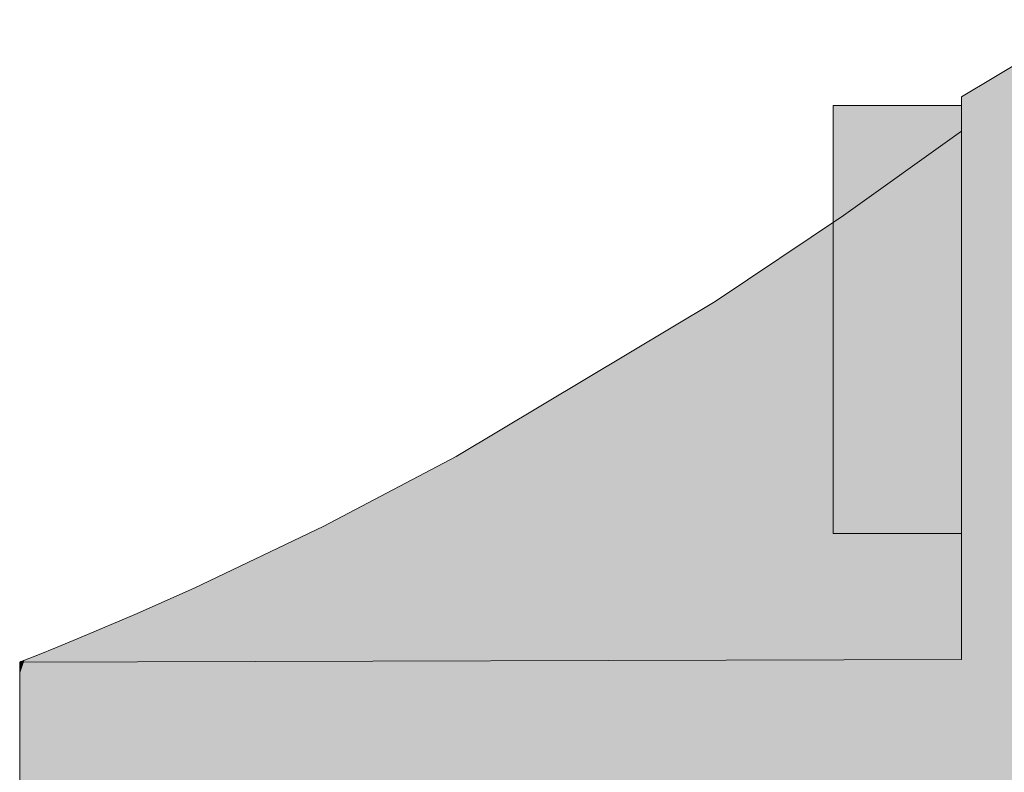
# Model space of a CAD drawing. Extents: x -299 to 601, y -39 to 381.
# Tile 130 of 252: x -135.625 to -135.165, y 142.657 to 143.008. Entities that reach past the tile are written whole.
import ezdxf

# ---------------------------------------------------------------- set-up
doc = ezdxf.new("R2010")
doc.units = 0
doc.layers.get('0').update_dxf_attribs({"lineweight": 35})
doc.layers.add('L_Bauteil', color=7, linetype='Continuous', lineweight=5, true_color=0xababab)
doc.layers.add('L_Bauteil-Shading', color=7, linetype='Continuous', lineweight=5, true_color=0xababab)

# ---------------------------------------------------------------- blocks, each defined once
blk = doc.blocks.new('Shading-A06HSX5GNL', base_point=(-134.21442, 137.3093))
at = {"layer": 'L_Bauteil-Shading', "color": 28, "true_color": 0x5c1413}
blk.add_solid([(-135.12508, 143.00829), (-135.18507, 142.97227), (-135.12508, 142.99675)], dxfattribs=at)
at = {"layer": 'L_Bauteil-Shading', "color": 28, "true_color": 0x5e1413}
blk.add_solid([(-135.12508, 142.99675), (-135.18507, 142.97227), (-135.18507, 142.95621)], dxfattribs=at)
at = {"layer": 'L_Bauteil-Shading', "color": 26, "true_color": 0x6b1716}
for points in [[(-135.12508, 142.97083), (-135.12508, 142.99675), (-135.14871, 142.96008), (-135.18507, 142.95621)], [(-135.2403, 142.91678), (-135.12508, 142.9626), (-135.23653, 142.91946), (-135.14871, 142.96008)], [(-135.14871, 142.96008), (-135.18507, 142.95621), (-135.23653, 142.91946)]]:
    blk.add_solid(points, dxfattribs=at)
at = {"layer": 'L_Bauteil-Shading', "color": 8, "true_color": 0x6b767c}
for points in [[(-135.24507, 142.86829), (-135.23413, 142.96828), (-135.24507, 142.9586)], [(-135.24507, 142.86829), (-135.18507, 142.86829), (-135.23413, 142.96828), (-135.18507, 142.96828)], [(-135.23413, 142.96828), (-135.24507, 142.96828), (-135.24507, 142.9586)], [(-135.18507, 142.78836), (-135.18507, 142.86829), (-135.24507, 142.78836), (-135.24507, 142.86829)], [(-135.24507, 142.76828), (-135.18507, 142.76828), (-135.24507, 142.78836), (-135.18507, 142.78836)]]:
    blk.add_solid(points, dxfattribs=at)
at = {"layer": 'L_Bauteil-Shading', "color": 26, "true_color": 0x751918}
blk.add_solid([(-135.62508, 142.65771), (-135.12508, 142.9626), (-135.42119, 142.80434)], dxfattribs=at)
at = {"layer": 'L_Bauteil-Shading', "color": 26, "true_color": 0x781919}
blk.add_solid([(-135.12508, 142.90717), (-135.12508, 142.9626), (-135.62508, 142.65771)], dxfattribs=at)
at = {"layer": 'L_Bauteil-Shading', "color": 26, "true_color": 0x6f1817}
for points in [[(-135.30022, 142.87669), (-135.42119, 142.80434), (-135.12508, 142.9626)], [(-135.62508, 142.68544), (-135.42119, 142.80434), (-135.48293, 142.7718)]]:
    blk.add_solid(points, dxfattribs=at)
at = {"layer": 'L_Bauteil-Shading', "color": 26, "true_color": 0x6d1717}
blk.add_solid([(-135.12508, 142.9626), (-135.2403, 142.91678), (-135.30022, 142.87669)], dxfattribs=at)
at = {"layer": 'L_Bauteil-Shading', "color": 24, "true_color": 0xa22322}
blk.add_solid([(-135.18507, 142.95621), (-135.2403, 142.91678), (-135.18507, 142.91991)], dxfattribs=at)
at = {"layer": 'L_Bauteil-Shading', "color": 24, "true_color": 0xa92423}
for points in [[(-135.18507, 142.91991), (-135.2403, 142.91678), (-135.18507, 142.88033)], [(-135.2403, 142.91678), (-135.30022, 142.87669), (-135.18507, 142.88033)]]:
    blk.add_solid(points, dxfattribs=at)
at = {"layer": 'L_Bauteil-Shading', "color": 26, "true_color": 0x841c1b}
for points in [[(-135.62508, 142.65771), (-135.62508, 142.62395), (-135.12508, 142.90717), (-135.60985, 142.62915)], [(-135.58253, 142.63846), (-135.12508, 142.83255), (-135.60985, 142.62915), (-135.12508, 142.90717)]]:
    blk.add_solid(points, dxfattribs=at)
at = {"layer": 'L_Bauteil-Shading', "color": 24, "true_color": 0xaa2423}
for points in [[(-135.18507, 142.88033), (-135.30022, 142.87669), (-135.18507, 142.83997)], [(-135.30022, 142.87669), (-135.42119, 142.80434), (-135.18507, 142.83997)]]:
    blk.add_solid(points, dxfattribs=at)
at = {"layer": 'L_Bauteil-Shading', "color": 24, "true_color": 0xa72423}
blk.add_solid([(-135.18507, 142.83997), (-135.42119, 142.80434), (-135.18507, 142.80141)], dxfattribs=at)
at = {"layer": 'L_Bauteil-Shading', "color": 24, "true_color": 0x8e1e1d}
for points in [[(-135.36153, 142.71072), (-135.12508, 142.83255), (-135.58253, 142.63846)], [(-135.12508, 142.78804), (-135.12508, 142.83255), (-135.36153, 142.71072)], [(-135.36153, 142.71072), (-135.12508, 142.74162), (-135.12508, 142.78804)], [(-135.36153, 142.71072), (-135.59746, 142.58919), (-135.12508, 142.74162), (-135.59637, 142.58452)], [(-135.58253, 142.63846), (-135.60654, 142.62828), (-135.36153, 142.71072), (-135.59746, 142.58919)]]:
    blk.add_solid(points, dxfattribs=at)
at = {"layer": 'L_Bauteil-Shading', "color": 26, "true_color": 0x781a19}
blk.add_solid([(-135.62508, 142.65771), (-135.42119, 142.80434), (-135.62508, 142.68544)], dxfattribs=at)
at = {"layer": 'L_Bauteil-Shading', "color": 24, "true_color": 0x9f2221}
blk.add_solid([(-135.42119, 142.80434), (-135.48293, 142.7718), (-135.18507, 142.80141)], dxfattribs=at)
at = {"layer": 'L_Bauteil-Shading', "color": 24, "true_color": 0x9e2221}
blk.add_solid([(-135.18507, 142.80141), (-135.48293, 142.7718), (-135.18507, 142.76712)], dxfattribs=at)
at = {"layer": 'L_Bauteil-Shading', "color": 26, "true_color": 0x6d1716}
blk.add_solid([(-135.62508, 142.68544), (-135.48293, 142.7718), (-135.54359, 142.74277)], dxfattribs=at)
at = {"layer": 'L_Bauteil-Shading', "color": 24, "true_color": 0x921f1e}
blk.add_solid([(-135.48293, 142.7718), (-135.54359, 142.74277), (-135.18507, 142.76712)], dxfattribs=at)
at = {"layer": 'L_Bauteil-Shading', "color": 24, "true_color": 0x901f1e}
blk.add_solid([(-135.18507, 142.76712), (-135.54359, 142.74277), (-135.18507, 142.73929)], dxfattribs=at)
at = {"layer": 'L_Bauteil-Shading', "color": 26, "true_color": 0x6a1716}
for points in [[(-135.54359, 142.74277), (-135.57123, 142.73048), (-135.62508, 142.68544)], [(-135.62508, 142.68544), (-135.57123, 142.73048), (-135.62508, 142.70251)], [(-135.18507, 142.71101), (-135.18507, 142.71968), (-135.27431, 142.71075), (-135.60759, 142.71524)], [(-135.61674, 142.71156), (-135.38547, 142.71049), (-135.60759, 142.71524), (-135.27431, 142.71075)], [(-135.38547, 142.71049), (-135.18507, 142.70956), (-135.27431, 142.71075)], [(-135.18507, 142.70956), (-135.18507, 142.71101), (-135.27431, 142.71075)]]:
    blk.add_solid(points, dxfattribs=at)
at = {"layer": 'L_Bauteil-Shading', "color": 24, "true_color": 0x96201f}
for points in [[(-135.57053, 142.54692), (-135.12508, 142.74162), (-135.59637, 142.58452)], [(-135.56381, 142.53716), (-135.12508, 142.63789), (-135.57053, 142.54692), (-135.12508, 142.74162)]]:
    blk.add_solid(points, dxfattribs=at)
at = {"layer": 'L_Bauteil-Shading', "color": 26, "true_color": 0x851c1c}
blk.add_solid([(-135.54359, 142.74277), (-135.57123, 142.73048), (-135.18507, 142.73929)], dxfattribs=at)
at = {"layer": 'L_Bauteil-Shading', "color": 26, "true_color": 0x7e1b1a}
blk.add_solid([(-135.18507, 142.73929), (-135.57123, 142.73048), (-135.18507, 142.71968)], dxfattribs=at)
at = {"layer": 'L_Bauteil-Shading', "color": 28, "true_color": 0x651515}
blk.add_solid([(-135.62508, 142.70251), (-135.57123, 142.73048), (-135.59633, 142.71985)], dxfattribs=at)
at = {"layer": 'L_Bauteil-Shading', "color": 26, "true_color": 0x7b1a19}
blk.add_solid([(-135.57123, 142.73048), (-135.59633, 142.71985), (-135.18507, 142.71968)], dxfattribs=at)
at = {"layer": 'L_Bauteil-Shading', "color": 28, "true_color": 0x621514}
for points in [[(-135.62508, 142.70251), (-135.59633, 142.71985), (-135.60759, 142.71524)], [(-135.38547, 142.71049), (-135.61674, 142.71156), (-135.61928, 142.71057)], [(-135.62286, 142.70915), (-135.18507, 142.70956), (-135.61928, 142.71057), (-135.38547, 142.71049)]]:
    blk.add_solid(points, dxfattribs=at)
at = {"layer": 'L_Bauteil-Shading', "color": 26, "true_color": 0x711817}
blk.add_solid([(-135.18507, 142.71968), (-135.59633, 142.71985), (-135.60759, 142.71524)], dxfattribs=at)
at = {"layer": 'L_Bauteil-Shading', "color": 28, "true_color": 0x5f1414}
for points in [[(-135.62508, 142.70251), (-135.60759, 142.71524), (-135.6172, 142.71106), (-135.61592, 142.7119)], [(-135.61592, 142.7119), (-135.61674, 142.71156), (-135.6172, 142.71106)]]:
    blk.add_solid(points, dxfattribs=at)
at = {"layer": 'L_Bauteil-Shading', "color": 28, "true_color": 0x5d1413}
for points in [[(-135.62286, 142.70915), (-135.62381, 142.70631), (-135.61674, 142.71156), (-135.6172, 142.71106)], [(-135.62381, 142.70631), (-135.62508, 142.70251), (-135.6172, 142.71106)]]:
    blk.add_solid(points, dxfattribs=at)
at = {"layer": 'L_Bauteil-Shading', "color": 28, "true_color": 0x571212}
blk.add_solid([(-135.18507, 142.70956), (-135.62451, 142.7085), (-135.62508, 142.70828)], dxfattribs=at)
at = {"layer": 'L_Bauteil-Shading', "color": 28, "true_color": 0x591312}
for points in [[(-135.62451, 142.7085), (-135.62508, 142.70828), (-135.6248, 142.70535), (-135.62508, 142.70485)], [(-135.62508, 142.70485), (-135.62508, 142.70251), (-135.6248, 142.70535)]]:
    blk.add_solid(points, dxfattribs=at)
at = {"layer": 'L_Bauteil-Shading', "color": 28, "true_color": 0x5c1313}
for points in [[(-135.62286, 142.70915), (-135.62451, 142.7085), (-135.62381, 142.70631), (-135.6248, 142.70535)], [(-135.62286, 142.70915), (-135.62451, 142.7085), (-135.18507, 142.70956)], [(-135.6248, 142.70535), (-135.62508, 142.70251), (-135.62381, 142.70631)]]:
    blk.add_solid(points, dxfattribs=at)
blk = doc.blocks.new('FKRS-EU_DE_125_Z00-A06HSXLSNL', base_point=(-136.82405, 136.30827))
at = {"color": 24, "linetype": 'ByBlock', "lineweight": -2, "ltscale": 0.13, "true_color": 0xab2524}
for p, q in [((-135.12508, 143.00828), (-135.18508, 142.97228)), ((-135.18508, 142.97228), (-135.18508, 142.95621)), ((-135.18508, 142.95621), (-135.24029, 142.91678)), ((-135.18508, 142.91991), (-135.18508, 142.95621)), ((-135.18508, 142.88032), (-135.18508, 142.91991)), ((-135.24029, 142.91678), (-135.30021, 142.8767)), ((-135.18508, 142.83996), (-135.18508, 142.88032)), ((-135.30021, 142.8767), (-135.42119, 142.80433)), ((-135.18508, 142.80141), (-135.18508, 142.83996)), ((-135.42119, 142.80433), (-135.48293, 142.77181)), ((-135.18508, 142.76713), (-135.18508, 142.80141)), ((-135.48293, 142.77181), (-135.5436, 142.74276)), ((-135.18508, 142.73929), (-135.18508, 142.76713)), ((-135.5436, 142.74276), (-135.57123, 142.73048)), ((-135.18508, 142.71969), (-135.18508, 142.73929)), ((-135.57123, 142.73048), (-135.59633, 142.71986)), ((-135.59633, 142.71986), (-135.60758, 142.71525)), ((-135.18508, 142.70956), (-135.18508, 142.71969)), ((-135.61675, 142.71157), (-135.62287, 142.70914)), ((-135.60758, 142.71525), (-135.61675, 142.71157)), ((-135.62508, 142.70828), (-135.18508, 142.70956)), ((-135.62451, 142.7085), (-135.62508, 142.70828)), ((-135.62508, 142.70828), (-135.62508, 142.70252)), ((-135.62287, 142.70914), (-135.62451, 142.7085)), ((-135.62508, 142.70252), (-135.62508, 142.68544)), ((-135.62508, 142.68544), (-135.62508, 142.65772)), ((-135.62508, 142.65772), (-135.62508, 142.62041))]:
    blk.add_line(p, q, dxfattribs=at)
at = {"color": 252, "linetype": 'ByBlock', "lineweight": -2, "ltscale": 0.13, "true_color": 0x7e8b92}
for p, q in [((-135.18508, 142.96828), (-135.24508, 142.96828)), ((-135.24508, 142.9097), (-135.24508, 142.96828)), ((-135.18508, 142.9097), (-135.18508, 142.96828)), ((-135.24508, 142.82686), (-135.24508, 142.9097)), ((-135.18508, 142.82686), (-135.18508, 142.9097)), ((-135.24508, 142.76828), (-135.24508, 142.82686)), ((-135.18508, 142.76828), (-135.18508, 142.82686)), ((-135.24508, 142.76828), (-135.18508, 142.76828))]:
    blk.add_line(p, q, dxfattribs=at)

msp = doc.modelspace()

# ---------------------------------------------------------------- block references
at = {"layer": 'L_Bauteil', "ltscale": 0.13}
msp.add_blockref('FKRS-EU_DE_125_Z00-A06HSXLSNL', (-136.82405, 136.30827), dxfattribs=at)
at = {"layer": 'L_Bauteil'}
msp.add_blockref('Shading-A06HSX5GNL', (-134.21442, 137.3093), dxfattribs=at)

doc.saveas('drawing.dxf')
